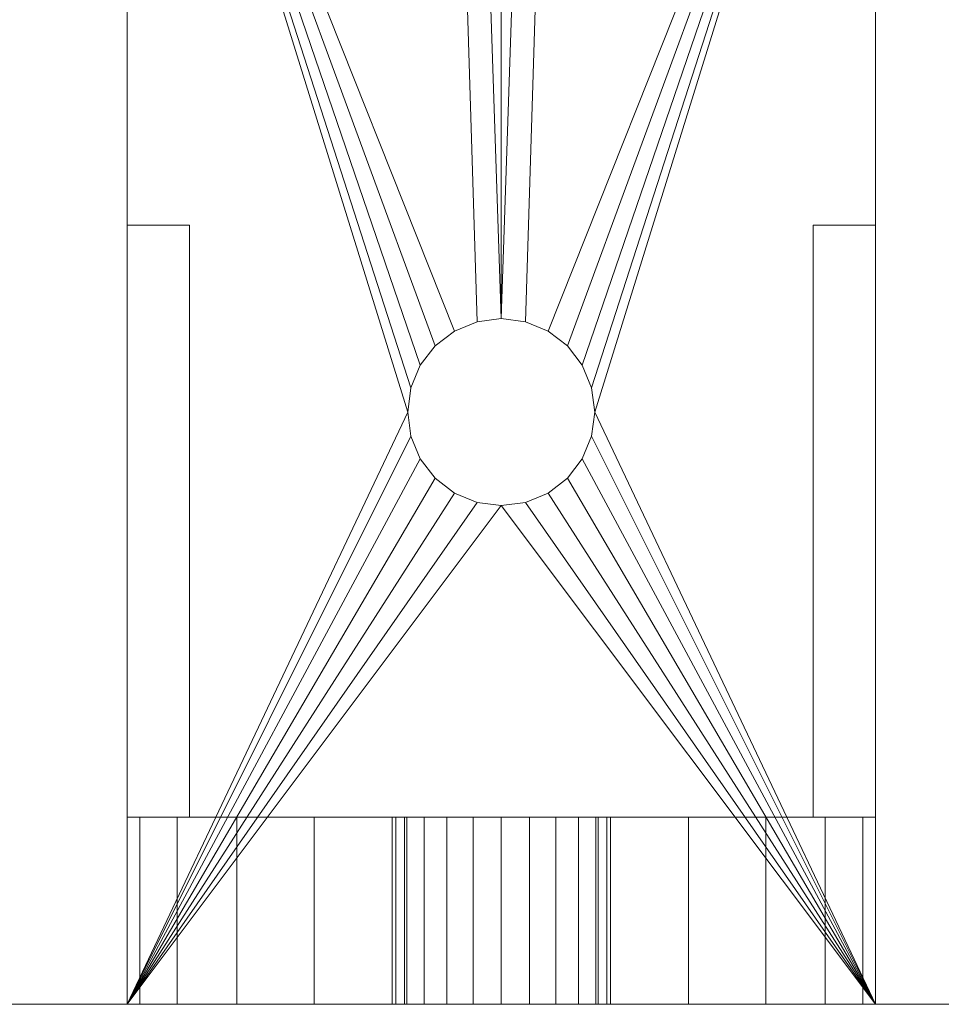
# Model space of a CAD drawing. Header units: millimetres. Extents: x -8543 to -6743, y 2136 to 3786.
# Tile 219 of 256: x -8205 to -8176, y 2986 to 3018. Entities that reach past the tile are written whole.
import ezdxf

# ---------------------------------------------------------------- set-up
doc = ezdxf.new("R2010")
doc.units = ezdxf.units.MM
doc.layers.add('A-GENM', color=13, linetype='Continuous', lineweight=5)

# ---------------------------------------------------------------- blocks, each defined once
blk = doc.blocks.new('Generic Models 547 - Generic Models 2426-432414-_3D_')
at = {"layer": 'A-GENM'}
mesh = blk.add_polyface(dxfattribs=at)
corners = [(66409.375, 10801.735, 1319.542), (66409.375, 10597.735, 1319.542), (64880.777, 10597.735, 1319.542), (64880.777, 10801.735, 1319.542)]
mesh.append_faces([[corners[k] for k in face] for face in [(0, 1, 2, 3)]])
mesh = blk.add_polyface(dxfattribs=at)
corners = [(66409.375, 10709.735, 1392.612), (66409.375, 10801.735, 1367.879), (64880.777, 10801.735, 1367.879), (64880.777, 10709.735, 1392.612)]
mesh.append_faces([[corners[k] for k in face] for face in [(3, 0, 1, 2)]])
blk = doc.blocks.new('Family L Bracket - Family L Bracket-432396-_3D_')
at = {"layer": 'A-GENM'}
mesh = blk.add_polyface(dxfattribs=at)
corners = [(0, 0, 116), (0, 0, 10), (0, -0.409, 6.894), (0, -1.608, 4), (0, -3.515, 1.515), (0, -6, -0.392), (0, -8.894, -1.591), (0, -12, -2), (0, -15.106, -1.591), (0, -18, -0.392), (0, -20.485, 1.515), (0, -22.392, 4), (0, -23.591, 6.894), (0, -24, 10), (0, -24, 116), (0, -15.5, 48.5), (0, -15.381, 47.594), (0, -15.031, 46.75), (0, -14.475, 46.025), (0, -13.75, 45.469), (0, -12.906, 45.119), (0, -12, 45), (0, -11.094, 45.119), (0, -10.25, 45.469), (0, -9.525, 46.025), (0, -8.969, 46.75), (0, -8.619, 47.594), (0, -8.5, 48.5), (0, -8.619, 49.406), (0, -8.969, 50.25), (0, -9.525, 50.975), (0, -10.25, 51.531), (0, -11.094, 51.881), (0, -12, 52), (0, -12.906, 51.881), (0, -13.75, 51.531), (0, -14.475, 50.975), (0, -15.031, 50.25), (0, -15.381, 49.406), (0, -15.5, 16.5), (0, -15.381, 15.594), (0, -15.031, 14.75), (0, -14.475, 14.025), (0, -13.75, 13.469), (0, -12.906, 13.119), (0, -12, 13), (0, -11.094, 13.119), (0, -10.25, 13.469), (0, -9.525, 14.025), (0, -8.969, 14.75), (0, -8.619, 15.594), (0, -8.5, 16.5), (0, -8.619, 17.406), (0, -8.969, 18.25), (0, -9.525, 18.975), (0, -10.25, 19.531), (0, -11.094, 19.881), (0, -12, 20), (0, -12.906, 19.881), (0, -13.75, 19.531), (0, -14.475, 18.975), (0, -15.031, 18.25), (0, -15.381, 17.406)]
mesh.append_faces([[corners[k] for k in face] for face in [(51, 1, 50), (25, 53, 24), (30, 0, 29), (32, 0, 31), (18, 61, 17), (15, 14, 38)]], dxfattribs={"vtx0": -1, "vtx1": -1})
mesh.append_faces([[corners[k] for k in face] for face in [(13, 17, 61, 62)]], dxfattribs={"vtx0": -1, "vtx1": -1, "vtx3": -1})
mesh.append_faces([[corners[k] for k in face] for face in [(6, 45, 46, 5), (48, 1, 2, 47), (1, 49, 50), (1, 51, 52), (1, 48, 49), (8, 44, 45), (10, 43, 44), (13, 40, 41), (13, 62, 39), (13, 39, 40), (13, 41, 42), (54, 23, 24, 53), (1, 25, 26), (23, 54, 55), (0, 30, 31), (0, 32, 33, 14), (21, 57, 58, 20), (20, 58, 59, 19), (13, 16, 17), (14, 36, 37), (14, 34, 35), (14, 35, 36), (14, 33, 34), (19, 59, 60)]], dxfattribs={"vtx0": -1, "vtx2": -1})
mesh.append_faces([[corners[k] for k in face] for face in [(1, 52, 53, 25)]], dxfattribs={"vtx0": -1, "vtx2": -1, "vtx3": -1})
mesh.append_faces([[corners[k] for k in face] for face in [(45, 6, 7, 8), (43, 10, 11, 12)]], dxfattribs={"vtx0": -1, "vtx3": -1})
mesh.append_faces([[corners[k] for k in face] for face in [(3, 4, 47, 2), (9, 10, 44, 8), (28, 29, 0), (26, 27, 1), (37, 38, 14)]], dxfattribs={"vtx1": -1, "vtx2": -1})
mesh.append_faces([[corners[k] for k in face] for face in [(4, 5, 46, 47), (12, 13, 42, 43), (60, 61, 18, 19), (55, 56, 22, 23), (21, 22, 56, 57), (27, 28, 0, 1), (15, 16, 13, 14)]], dxfattribs={"vtx1": -1, "vtx3": -1})
mesh = blk.add_polyface(dxfattribs=at)
corners = [(6, 0, 10), (0, 0, 10), (0, 0, 116), (6, 0, 116)]
mesh.append_faces([[corners[k] for k in face] for face in [(2, 3, 0, 1)]])
mesh = blk.add_polyface(dxfattribs=at)
corners = [(6, 0, 116), (0, 0, 116), (0, -24, 116), (6, -24, 116)]
mesh.append_faces([[corners[k] for k in face] for face in [(3, 0, 1, 2)]])
mesh = blk.add_polyface(dxfattribs=at)
corners = [(6, 0, 116), (6, -24, 116), (6, -24, 10), (6, -23.591, 6.894), (6, -22.392, 4), (6, -20.485, 1.515), (6, -18, -0.392), (6, -15.106, -1.591), (6, -12, -2), (6, -8.894, -1.591), (6, -6, -0.392), (6, -3.515, 1.515), (6, -1.608, 4), (6, -0.409, 6.894), (6, 0, 10), (6, -15.5, 48.5), (6, -15.381, 49.406), (6, -15.031, 50.25), (6, -14.475, 50.975), (6, -13.75, 51.531), (6, -12.906, 51.881), (6, -12, 52), (6, -11.094, 51.881), (6, -10.25, 51.531), (6, -9.525, 50.975), (6, -8.969, 50.25), (6, -8.619, 49.406), (6, -8.5, 48.5), (6, -8.619, 47.594), (6, -8.969, 46.75), (6, -9.525, 46.025), (6, -10.25, 45.469), (6, -11.094, 45.119), (6, -12, 45), (6, -12.906, 45.119), (6, -13.75, 45.469), (6, -14.475, 46.025), (6, -15.031, 46.75), (6, -15.381, 47.594), (6, -15.5, 16.5), (6, -15.381, 17.406), (6, -15.031, 18.25), (6, -14.475, 18.975), (6, -13.75, 19.531), (6, -12.906, 19.881), (6, -12, 20), (6, -11.094, 19.881), (6, -10.25, 19.531), (6, -9.525, 18.975), (6, -8.969, 18.25), (6, -8.619, 17.406), (6, -8.5, 16.5), (6, -8.619, 15.594), (6, -8.969, 14.75), (6, -9.525, 14.025), (6, -10.25, 13.469), (6, -11.094, 13.119), (6, -12, 13), (6, -12.906, 13.119), (6, -13.75, 13.469), (6, -14.475, 14.025), (6, -15.031, 14.75), (6, -15.381, 15.594)]
mesh.append_faces([[corners[k] for k in face] for face in [(27, 0, 26), (23, 0, 22), (17, 1, 16), (21, 1, 20), (52, 14, 51)]], dxfattribs={"vtx0": -1, "vtx1": -1})
mesh.append_faces([[corners[k] for k in face] for face in [(0, 23, 24), (48, 30, 31, 47), (49, 29, 30, 48), (47, 31, 32, 46), (46, 32, 33, 45), (1, 19, 20), (1, 17, 18), (1, 18, 19), (14, 50, 51), (14, 52, 53), (13, 54, 55, 12), (14, 53, 54, 13), (2, 39, 40), (2, 61, 62), (2, 62, 39), (2, 40, 41), (59, 4, 5, 58)]], dxfattribs={"vtx0": -1, "vtx2": -1})
mesh.append_faces([[corners[k] for k in face] for face in [(58, 5, 6, 7)]], dxfattribs={"vtx0": -1, "vtx3": -1})
mesh.append_faces([[corners[k] for k in face] for face in [(25, 26, 0), (24, 25, 0), (28, 29, 14), (38, 15, 2), (10, 11, 56), (8, 9, 57)]], dxfattribs={"vtx1": -1, "vtx2": -1})
mesh.append_faces([[corners[k] for k in face] for face in [(37, 38, 2, 41), (49, 50, 14, 29)]], dxfattribs={"vtx1": -1, "vtx2": -1, "vtx3": -1})
mesh.append_faces([[corners[k] for k in face] for face in [(21, 22, 0, 1), (27, 28, 14, 0), (15, 16, 1, 2), (33, 34, 44, 45), (43, 44, 34, 35), (36, 37, 41, 42), (35, 36, 42, 43), (11, 12, 55, 56), (56, 57, 9, 10), (59, 60, 3, 4), (60, 61, 2, 3), (57, 58, 7, 8)]], dxfattribs={"vtx1": -1, "vtx3": -1})
mesh = blk.add_polyface(dxfattribs=at)
corners = [(6, -24, 10), (0, -24, 10), (0, -23.591, 6.894), (0, -22.392, 4), (0, -20.485, 1.515), (0, -18, -0.392), (0, -15.106, -1.591), (0, -12, -2), (0, -8.894, -1.591), (0, -6, -0.392), (0, -3.515, 1.515), (0, -1.608, 4), (0, -0.409, 6.894), (0, 0, 10), (6, 0, 10), (6, -0.409, 6.894), (6, -1.608, 4), (6, -3.515, 1.515), (6, -6, -0.392), (6, -8.894, -1.591), (6, -12, -2), (6, -15.106, -1.591), (6, -18, -0.392), (6, -20.485, 1.515), (6, -22.392, 4), (6, -23.591, 6.894)]
mesh.append_faces([[corners[k] for k in face] for face in [(15, 12, 13, 14), (2, 25, 0, 1)]], dxfattribs={"vtx0": -1})
mesh.append_faces([[corners[k] for k in face] for face in [(16, 11, 12, 15), (18, 9, 10, 17), (17, 10, 11, 16), (19, 8, 9, 18), (8, 19, 20, 7), (21, 6, 7, 20), (22, 5, 6, 21), (24, 3, 4, 23), (23, 4, 5, 22), (25, 2, 3, 24)]], dxfattribs={"vtx0": -1, "vtx2": -1})
mesh = blk.add_polyface(dxfattribs=at)
corners = [(48, 0, 122), (0, 0, 122), (0, -24, 122), (48, -24, 122), (51.106, -23.591, 122), (54, -22.392, 122), (56.485, -20.485, 122), (58.392, -18, 122), (59.591, -15.106, 122), (60, -12, 122), (59.591, -8.894, 122), (58.392, -6, 122), (56.485, -3.515, 122), (54, -1.608, 122), (51.106, -0.409, 122), (16, -12, 122), (16.102, -11.224, 122), (16.402, -10.5, 122), (16.879, -9.879, 122), (17.5, -9.402, 122), (18.224, -9.102, 122), (19, -9, 122), (19.776, -9.102, 122), (20.5, -9.402, 122), (21.121, -9.879, 122), (21.598, -10.5, 122), (21.898, -11.224, 122), (22, -12, 122), (21.898, -12.776, 122), (21.598, -13.5, 122), (21.121, -14.121, 122), (20.5, -14.598, 122), (19.776, -14.898, 122), (19, -15, 122), (18.224, -14.898, 122), (17.5, -14.598, 122), (16.879, -14.121, 122), (16.402, -13.5, 122), (16.102, -12.776, 122), (45, -12, 122), (45.102, -11.224, 122), (45.402, -10.5, 122), (45.879, -9.879, 122), (46.5, -9.402, 122), (47.224, -9.102, 122), (48, -9, 122), (48.776, -9.102, 122), (49.5, -9.402, 122), (50.121, -9.879, 122), (50.598, -10.5, 122), (50.898, -11.224, 122), (51, -12, 122), (50.898, -12.776, 122), (50.598, -13.5, 122), (50.121, -14.121, 122), (49.5, -14.598, 122), (48.776, -14.898, 122), (48, -15, 122), (47.224, -14.898, 122), (46.5, -14.598, 122), (45.879, -14.121, 122), (45.402, -13.5, 122), (45.102, -12.776, 122)]
mesh.append_faces([[corners[k] for k in face] for face in [(24, 0, 23), (23, 0, 22), (22, 0, 21), (25, 0, 24), (58, 3, 57), (60, 3, 59), (35, 2, 34), (37, 2, 36), (30, 3, 29), (15, 2, 38)]], dxfattribs={"vtx0": -1, "vtx1": -1})
mesh.append_faces([[corners[k] for k in face] for face in [(0, 45, 46, 14), (0, 42, 43), (0, 43, 44), (14, 46, 47), (21, 0, 1, 20), (1, 18, 19), (1, 16, 17), (3, 58, 59), (62, 27, 28, 61), (2, 37, 38), (3, 60, 61), (3, 32, 33, 2), (2, 35, 36)]], dxfattribs={"vtx0": -1, "vtx2": -1})
mesh.append_faces([[corners[k] for k in face] for face in [(61, 28, 29, 3)]], dxfattribs={"vtx0": -1, "vtx2": -1, "vtx3": -1})
mesh.append_faces([[corners[k] for k in face] for face in [(44, 45, 0), (41, 42, 0), (19, 20, 1), (17, 18, 1), (39, 40, 27), (62, 39, 27), (30, 31, 3), (31, 32, 3), (33, 34, 2), (9, 10, 51)]], dxfattribs={"vtx1": -1, "vtx2": -1})
mesh.append_faces([[corners[k] for k in face] for face in [(25, 26, 41, 0)]], dxfattribs={"vtx1": -1, "vtx2": -1, "vtx3": -1})
mesh.append_faces([[corners[k] for k in face] for face in [(12, 13, 48, 49), (11, 12, 49, 50), (13, 14, 47, 48), (10, 11, 50, 51), (40, 41, 26, 27), (15, 16, 1, 2), (51, 52, 8, 9), (52, 53, 7, 8), (53, 54, 6, 7), (54, 55, 5, 6), (4, 5, 55, 56), (56, 57, 3, 4)]], dxfattribs={"vtx1": -1, "vtx3": -1})
mesh = blk.add_polyface(dxfattribs=at)
corners = [(48, 0, 116), (51.106, -0.409, 116), (54, -1.608, 116), (56.485, -3.515, 116), (58.392, -6, 116), (59.591, -8.894, 116), (60, -12, 116), (59.591, -15.106, 116), (58.392, -18, 116), (56.485, -20.485, 116), (54, -22.392, 116), (51.106, -23.591, 116), (48, -24, 116), (0, -24, 116), (0, 0, 116), (16, -12, 116), (16.102, -12.776, 116), (16.402, -13.5, 116), (16.879, -14.121, 116), (17.5, -14.598, 116), (18.224, -14.898, 116), (19, -15, 116), (19.776, -14.898, 116), (20.5, -14.598, 116), (21.121, -14.121, 116), (21.598, -13.5, 116), (21.898, -12.776, 116), (22, -12, 116), (21.898, -11.224, 116), (21.598, -10.5, 116), (21.121, -9.879, 116), (20.5, -9.402, 116), (19.776, -9.102, 116), (19, -9, 116), (18.224, -9.102, 116), (17.5, -9.402, 116), (16.879, -9.879, 116), (16.402, -10.5, 116), (16.102, -11.224, 116), (45, -12, 116), (45.102, -12.776, 116), (45.402, -13.5, 116), (45.879, -14.121, 116), (46.5, -14.598, 116), (47.224, -14.898, 116), (48, -15, 116), (48.776, -14.898, 116), (49.5, -14.598, 116), (50.121, -14.121, 116), (50.598, -13.5, 116), (50.898, -12.776, 116), (51, -12, 116), (50.898, -11.224, 116), (50.598, -10.5, 116), (50.121, -9.879, 116), (49.5, -9.402, 116), (48.776, -9.102, 116), (48, -9, 116), (47.224, -9.102, 116), (46.5, -9.402, 116), (45.879, -9.879, 116), (45.402, -10.5, 116), (45.102, -11.224, 116)]
mesh.append_faces([[corners[k] for k in face] for face in [(24, 12, 23), (23, 12, 22), (22, 12, 21), (25, 12, 24), (58, 0, 57), (60, 0, 59), (35, 14, 34), (37, 14, 36), (30, 0, 29), (15, 14, 38)]], dxfattribs={"vtx0": -1, "vtx1": -1})
mesh.append_faces([[corners[k] for k in face] for face in [(12, 45, 46, 11), (12, 42, 43), (12, 43, 44), (11, 46, 47), (21, 12, 13, 20), (13, 18, 19), (13, 16, 17), (0, 58, 59), (62, 27, 28, 61), (14, 37, 38), (0, 60, 61), (0, 32, 33, 14), (14, 35, 36)]], dxfattribs={"vtx0": -1, "vtx2": -1})
mesh.append_faces([[corners[k] for k in face] for face in [(61, 28, 29, 0)]], dxfattribs={"vtx0": -1, "vtx2": -1, "vtx3": -1})
mesh.append_faces([[corners[k] for k in face] for face in [(44, 45, 12), (41, 42, 12), (19, 20, 13), (17, 18, 13), (39, 40, 27), (62, 39, 27), (30, 31, 0), (31, 32, 0), (33, 34, 14), (6, 7, 51)]], dxfattribs={"vtx1": -1, "vtx2": -1})
mesh.append_faces([[corners[k] for k in face] for face in [(25, 26, 41, 12)]], dxfattribs={"vtx1": -1, "vtx2": -1, "vtx3": -1})
mesh.append_faces([[corners[k] for k in face] for face in [(9, 10, 48, 49), (8, 9, 49, 50), (10, 11, 47, 48), (7, 8, 50, 51), (40, 41, 26, 27), (15, 16, 13, 14), (51, 52, 5, 6), (52, 53, 4, 5), (53, 54, 3, 4), (54, 55, 2, 3), (1, 2, 55, 56), (56, 57, 0, 1)]], dxfattribs={"vtx1": -1, "vtx3": -1})
mesh = blk.add_polyface(dxfattribs=at)
corners = [(0, 0, 122), (0, 0, 116), (0, -24, 116), (0, -24, 122)]
mesh.append_faces([[corners[k] for k in face] for face in [(3, 0, 1, 2)]])
mesh = blk.add_polyface(dxfattribs=at)
corners = [(48, 0, 122), (48, 0, 116), (0, 0, 116), (0, 0, 122)]
mesh.append_faces([[corners[k] for k in face] for face in [(2, 3, 0, 1)]])
mesh = blk.add_polyface(dxfattribs=at)
corners = [(6, 0, 62), (6, 0, 116), (25, 0, 116)]
mesh.append_faces([[corners[k] for k in face] for face in [(2, 0, 1)]])
mesh = blk.add_polyface(dxfattribs=at)
corners = [(6, -2, 62), (6, 0, 62), (25, 0, 116), (25, -2, 116)]
mesh.append_faces([[corners[k] for k in face] for face in [(3, 0, 1, 2)]])
mesh = blk.add_polyface(dxfattribs=at)
corners = [(6, -2, 116), (6, 0, 116), (6, 0, 62), (6, -2, 62)]
mesh.append_faces([[corners[k] for k in face] for face in [(2, 3, 0, 1)]])
mesh = blk.add_polyface(dxfattribs=at)
corners = [(25, -2, 116), (25, 0, 116), (6, 0, 116), (6, -2, 116)]
mesh.append_faces([[corners[k] for k in face] for face in [(2, 3, 0, 1)]])
mesh = blk.add_polyface(dxfattribs=at)
corners = [(6, -2, 62), (25, -2, 116), (6, -2, 116)]
mesh.append_faces([[corners[k] for k in face] for face in [(1, 2, 0)]])
mesh = blk.add_polyface(dxfattribs=at)
corners = [(6, -8.5, 48.5), (0, -8.5, 48.5), (0, -8.619, 47.594), (0, -8.969, 46.75), (0, -9.525, 46.025), (0, -10.25, 45.469), (0, -11.094, 45.119), (0, -12, 45), (0, -12.906, 45.119), (0, -13.75, 45.469), (0, -14.475, 46.025), (0, -15.031, 46.75), (0, -15.381, 47.594), (0, -15.5, 48.5), (6, -15.5, 48.5), (6, -15.381, 47.594), (6, -15.031, 46.75), (6, -14.475, 46.025), (6, -13.75, 45.469), (6, -12.906, 45.119), (6, -12, 45), (6, -11.094, 45.119), (6, -10.25, 45.469), (6, -9.525, 46.025), (6, -8.969, 46.75), (6, -8.619, 47.594)]
mesh.append_faces([[corners[k] for k in face] for face in [(2, 25, 0, 1)]], dxfattribs={"vtx0": -1})
mesh.append_faces([[corners[k] for k in face] for face in [(12, 15, 16, 11), (10, 17, 18, 9), (11, 16, 17, 10), (9, 18, 19, 8), (20, 7, 8, 19), (6, 21, 22, 5), (5, 22, 23, 4), (3, 24, 25, 2), (4, 23, 24, 3), (21, 6, 7, 20)]], dxfattribs={"vtx0": -1, "vtx2": -1})
mesh.append_faces([[corners[k] for k in face] for face in [(13, 14, 15, 12)]], dxfattribs={"vtx2": -1})
mesh = blk.add_polyface(dxfattribs=at)
corners = [(6, -15.5, 48.5), (0, -15.5, 48.5), (0, -15.381, 49.406), (0, -15.031, 50.25), (0, -14.475, 50.975), (0, -13.75, 51.531), (0, -12.906, 51.881), (0, -12, 52), (0, -11.094, 51.881), (0, -10.25, 51.531), (0, -9.525, 50.975), (0, -8.969, 50.25), (0, -8.619, 49.406), (0, -8.5, 48.5), (6, -8.5, 48.5), (6, -8.619, 49.406), (6, -8.969, 50.25), (6, -9.525, 50.975), (6, -10.25, 51.531), (6, -11.094, 51.881), (6, -12, 52), (6, -12.906, 51.881), (6, -13.75, 51.531), (6, -14.475, 50.975), (6, -15.031, 50.25), (6, -15.381, 49.406)]
mesh.append_faces([[corners[k] for k in face] for face in [(2, 25, 0, 1)]], dxfattribs={"vtx0": -1})
mesh.append_faces([[corners[k] for k in face] for face in [(12, 15, 16, 11), (10, 17, 18, 9), (11, 16, 17, 10), (9, 18, 19, 8), (20, 7, 8, 19), (6, 21, 22, 5), (5, 22, 23, 4), (3, 24, 25, 2), (4, 23, 24, 3), (21, 6, 7, 20)]], dxfattribs={"vtx0": -1, "vtx2": -1})
mesh.append_faces([[corners[k] for k in face] for face in [(13, 14, 15, 12)]], dxfattribs={"vtx2": -1})
mesh = blk.add_polyface(dxfattribs=at)
corners = [(6, -8.5, 16.5), (0, -8.5, 16.5), (0, -8.619, 15.594), (0, -8.969, 14.75), (0, -9.525, 14.025), (0, -10.25, 13.469), (0, -11.094, 13.119), (0, -12, 13), (0, -12.906, 13.119), (0, -13.75, 13.469), (0, -14.475, 14.025), (0, -15.031, 14.75), (0, -15.381, 15.594), (0, -15.5, 16.5), (6, -15.5, 16.5), (6, -15.381, 15.594), (6, -15.031, 14.75), (6, -14.475, 14.025), (6, -13.75, 13.469), (6, -12.906, 13.119), (6, -12, 13), (6, -11.094, 13.119), (6, -10.25, 13.469), (6, -9.525, 14.025), (6, -8.969, 14.75), (6, -8.619, 15.594)]
mesh.append_faces([[corners[k] for k in face] for face in [(2, 25, 0, 1)]], dxfattribs={"vtx0": -1})
mesh.append_faces([[corners[k] for k in face] for face in [(12, 15, 16, 11), (10, 17, 18, 9), (11, 16, 17, 10), (9, 18, 19, 8), (20, 7, 8, 19), (6, 21, 22, 5), (5, 22, 23, 4), (3, 24, 25, 2), (4, 23, 24, 3), (21, 6, 7, 20)]], dxfattribs={"vtx0": -1, "vtx2": -1})
mesh.append_faces([[corners[k] for k in face] for face in [(13, 14, 15, 12)]], dxfattribs={"vtx2": -1})
mesh = blk.add_polyface(dxfattribs=at)
corners = [(6, -15.5, 16.5), (0, -15.5, 16.5), (0, -15.381, 17.406), (0, -15.031, 18.25), (0, -14.475, 18.975), (0, -13.75, 19.531), (0, -12.906, 19.881), (0, -12, 20), (0, -11.094, 19.881), (0, -10.25, 19.531), (0, -9.525, 18.975), (0, -8.969, 18.25), (0, -8.619, 17.406), (0, -8.5, 16.5), (6, -8.5, 16.5), (6, -8.619, 17.406), (6, -8.969, 18.25), (6, -9.525, 18.975), (6, -10.25, 19.531), (6, -11.094, 19.881), (6, -12, 20), (6, -12.906, 19.881), (6, -13.75, 19.531), (6, -14.475, 18.975), (6, -15.031, 18.25), (6, -15.381, 17.406)]
mesh.append_faces([[corners[k] for k in face] for face in [(2, 25, 0, 1)]], dxfattribs={"vtx0": -1})
mesh.append_faces([[corners[k] for k in face] for face in [(12, 15, 16, 11), (10, 17, 18, 9), (11, 16, 17, 10), (9, 18, 19, 8), (20, 7, 8, 19), (6, 21, 22, 5), (5, 22, 23, 4), (3, 24, 25, 2), (4, 23, 24, 3), (21, 6, 7, 20)]], dxfattribs={"vtx0": -1, "vtx2": -1})
mesh.append_faces([[corners[k] for k in face] for face in [(13, 14, 15, 12)]], dxfattribs={"vtx2": -1})
mesh = blk.add_polyface(dxfattribs=at)
corners = [(16, -12, 122), (16, -12, 116), (16.102, -11.224, 116), (16.402, -10.5, 116), (16.879, -9.879, 116), (17.5, -9.402, 116), (18.224, -9.102, 116), (19, -9, 116), (19.776, -9.102, 116), (20.5, -9.402, 116), (21.121, -9.879, 116), (21.598, -10.5, 116), (21.898, -11.224, 116), (22, -12, 116), (22, -12, 122), (21.898, -11.224, 122), (21.598, -10.5, 122), (21.121, -9.879, 122), (20.5, -9.402, 122), (19.776, -9.102, 122), (19, -9, 122), (18.224, -9.102, 122), (17.5, -9.402, 122), (16.879, -9.879, 122), (16.402, -10.5, 122), (16.102, -11.224, 122)]
mesh.append_faces([[corners[k] for k in face] for face in [(2, 25, 0, 1)]], dxfattribs={"vtx0": -1})
mesh.append_faces([[corners[k] for k in face] for face in [(12, 15, 16, 11), (10, 17, 18, 9), (11, 16, 17, 10), (9, 18, 19, 8), (20, 7, 8, 19), (6, 21, 22, 5), (5, 22, 23, 4), (3, 24, 25, 2), (4, 23, 24, 3), (21, 6, 7, 20)]], dxfattribs={"vtx0": -1, "vtx2": -1})
mesh.append_faces([[corners[k] for k in face] for face in [(13, 14, 15, 12)]], dxfattribs={"vtx2": -1})
mesh = blk.add_polyface(dxfattribs=at)
corners = [(22, -12, 122), (22, -12, 116), (21.898, -12.776, 116), (21.598, -13.5, 116), (21.121, -14.121, 116), (20.5, -14.598, 116), (19.776, -14.898, 116), (19, -15, 116), (18.224, -14.898, 116), (17.5, -14.598, 116), (16.879, -14.121, 116), (16.402, -13.5, 116), (16.102, -12.776, 116), (16, -12, 116), (16, -12, 122), (16.102, -12.776, 122), (16.402, -13.5, 122), (16.879, -14.121, 122), (17.5, -14.598, 122), (18.224, -14.898, 122), (19, -15, 122), (19.776, -14.898, 122), (20.5, -14.598, 122), (21.121, -14.121, 122), (21.598, -13.5, 122), (21.898, -12.776, 122)]
mesh.append_faces([[corners[k] for k in face] for face in [(2, 25, 0, 1)]], dxfattribs={"vtx0": -1})
mesh.append_faces([[corners[k] for k in face] for face in [(12, 15, 16, 11), (10, 17, 18, 9), (11, 16, 17, 10), (9, 18, 19, 8), (20, 7, 8, 19), (6, 21, 22, 5), (5, 22, 23, 4), (3, 24, 25, 2), (4, 23, 24, 3), (21, 6, 7, 20)]], dxfattribs={"vtx0": -1, "vtx2": -1})
mesh.append_faces([[corners[k] for k in face] for face in [(13, 14, 15, 12)]], dxfattribs={"vtx2": -1})
mesh = blk.add_polyface(dxfattribs=at)
corners = [(6, -22, 62), (6, -22, 116), (25, -22, 116)]
mesh.append_faces([[corners[k] for k in face] for face in [(2, 0, 1)]])
mesh = blk.add_polyface(dxfattribs=at)
corners = [(6, -24, 62), (6, -22, 62), (25, -22, 116), (25, -24, 116)]
mesh.append_faces([[corners[k] for k in face] for face in [(2, 3, 0, 1)]])
mesh = blk.add_polyface(dxfattribs=at)
corners = [(6, -24, 116), (6, -22, 116), (6, -22, 62), (6, -24, 62)]
mesh.append_faces([[corners[k] for k in face] for face in [(2, 3, 0, 1)]])
mesh = blk.add_polyface(dxfattribs=at)
corners = [(25, -24, 116), (25, -22, 116), (6, -22, 116), (6, -24, 116)]
mesh.append_faces([[corners[k] for k in face] for face in [(2, 3, 0, 1)]])
mesh = blk.add_polyface(dxfattribs=at)
corners = [(6, -24, 116), (0, -24, 116), (0, -24, 10), (6, -24, 10)]
mesh.append_faces([[corners[k] for k in face] for face in [(2, 3, 0, 1)]])
mesh = blk.add_polyface(dxfattribs=at)
corners = [(0, -24, 122), (0, -24, 116), (48, -24, 116), (48, -24, 122)]
mesh.append_faces([[corners[k] for k in face] for face in [(2, 3, 0, 1)]])
mesh = blk.add_polyface(dxfattribs=at)
corners = [(6, -24, 62), (25, -24, 116), (6, -24, 116)]
mesh.append_faces([[corners[k] for k in face] for face in [(1, 2, 0)]])
blk = doc.blocks.new('Generic Models 595 - Generic Models 1-434062-_3D_')
at = {"layer": 'A-GENM'}
mesh = blk.add_polyface(dxfattribs=at)
corners = [(-13146.028, 4927.126, 791.17), (-12446.028, 4927.126, 791.17), (-12446.028, 5727.126, 791.17), (-14246.028, 5727.126, 791.17), (-14246.028, 4927.126, 791.17), (-13546.028, 4927.126, 791.17), (-13533.087, 4928.829, 791.17), (-13521.028, 4933.824, 791.17), (-13510.672, 4941.77, 791.17), (-13484.104, 4968.339, 791.17), (-13477.891, 4973.106, 791.17), (-13470.655, 4976.103, 791.17), (-13462.891, 4977.126, 791.17), (-13229.165, 4977.126, 791.17), (-13221.4, 4976.103, 791.17), (-13214.165, 4973.106, 791.17), (-13207.952, 4968.339, 791.17), (-13181.383, 4941.77, 791.17), (-13171.028, 4933.824, 791.17), (-13158.969, 4928.829, 791.17)]
mesh.append_faces([[corners[k] for k in face] for face in [(0, 18, 19), (2, 0, 1)]], dxfattribs={"vtx0": -1})
mesh.append_faces([[corners[k] for k in face] for face in [(9, 5, 8), (15, 2, 14), (13, 2, 12)]], dxfattribs={"vtx0": -1, "vtx1": -1})
mesh.append_faces([[corners[k] for k in face] for face in [(3, 11, 12, 2)]], dxfattribs={"vtx0": -1, "vtx2": -1})
mesh.append_faces([[corners[k] for k in face] for face in [(2, 15, 16, 0)]], dxfattribs={"vtx0": -1, "vtx2": -1, "vtx3": -1})
mesh.append_faces([[corners[k] for k in face] for face in [(7, 8, 5, 6)]], dxfattribs={"vtx1": -1})
mesh.append_faces([[corners[k] for k in face] for face in [(10, 11, 3), (17, 18, 0, 16), (13, 14, 2)]], dxfattribs={"vtx1": -1, "vtx2": -1})
mesh.append_faces([[corners[k] for k in face] for face in [(9, 10, 3, 5)]], dxfattribs={"vtx1": -1, "vtx2": -1, "vtx3": -1})
mesh.append_faces([[corners[k] for k in face] for face in [(3, 4, 5)]], dxfattribs={"vtx2": -1})
mesh = blk.add_polyface(dxfattribs=at)
corners = [(-13146.028, 4927.126, 766.17), (-13158.969, 4928.829, 766.17), (-13171.028, 4933.824, 766.17), (-13181.383, 4941.77, 766.17), (-13207.952, 4968.339, 766.17), (-13214.165, 4973.106, 766.17), (-13221.4, 4976.103, 766.17), (-13229.165, 4977.126, 766.17), (-13462.891, 4977.126, 766.17), (-13470.655, 4976.103, 766.17), (-13477.891, 4973.106, 766.17), (-13484.104, 4968.339, 766.17), (-13510.672, 4941.77, 766.17), (-13521.028, 4933.824, 766.17), (-13533.087, 4928.829, 766.17), (-13546.028, 4927.126, 766.17), (-14246.028, 4927.126, 766.17), (-14246.028, 5727.126, 766.17), (-12446.028, 5727.126, 766.17), (-12446.028, 4927.126, 766.17)]
mesh.append_faces([[corners[k] for k in face] for face in [(15, 13, 14), (17, 15, 16)]], dxfattribs={"vtx0": -1})
mesh.append_faces([[corners[k] for k in face] for face in [(4, 0, 3), (10, 17, 9), (8, 17, 7)]], dxfattribs={"vtx0": -1, "vtx1": -1})
mesh.append_faces([[corners[k] for k in face] for face in [(18, 6, 7, 17)]], dxfattribs={"vtx0": -1, "vtx2": -1})
mesh.append_faces([[corners[k] for k in face] for face in [(17, 10, 11, 15)]], dxfattribs={"vtx0": -1, "vtx2": -1, "vtx3": -1})
mesh.append_faces([[corners[k] for k in face] for face in [(2, 3, 0, 1)]], dxfattribs={"vtx1": -1})
mesh.append_faces([[corners[k] for k in face] for face in [(5, 6, 18), (12, 13, 15, 11), (8, 9, 17)]], dxfattribs={"vtx1": -1, "vtx2": -1})
mesh.append_faces([[corners[k] for k in face] for face in [(4, 5, 18, 0)]], dxfattribs={"vtx1": -1, "vtx2": -1, "vtx3": -1})
mesh.append_faces([[corners[k] for k in face] for face in [(18, 19, 0)]], dxfattribs={"vtx2": -1})
mesh = blk.add_polyface(dxfattribs=at)
corners = [(-13546.028, 4927.126, 791.17), (-14246.028, 4927.126, 791.17), (-14246.028, 4927.126, 766.17), (-13546.028, 4927.126, 766.17)]
mesh.append_faces([[corners[k] for k in face] for face in [(0, 1, 2, 3)]])

msp = doc.modelspace()

# ---------------------------------------------------------------- block references
at = {"layer": 'A-GENM'}
for name, p in [('Generic Models 595 - Generic Models 1-434062-_3D_', (5702.935, -1940.759, -131.17)), ('Generic Models 547 - Generic Models 2426-432414-_3D_', (-73286.467, -7738.369, -992.542))]:
    msp.add_blockref(name, p, dxfattribs=at)
at = {"layer": 'A-GENM', "rotation": 89.99999999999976}
msp.add_blockref('Family L Bracket - Family L Bracket-432396-_3D_', (-8201.69, 2986.366, 513), dxfattribs=at)

doc.saveas('drawing.dxf')
